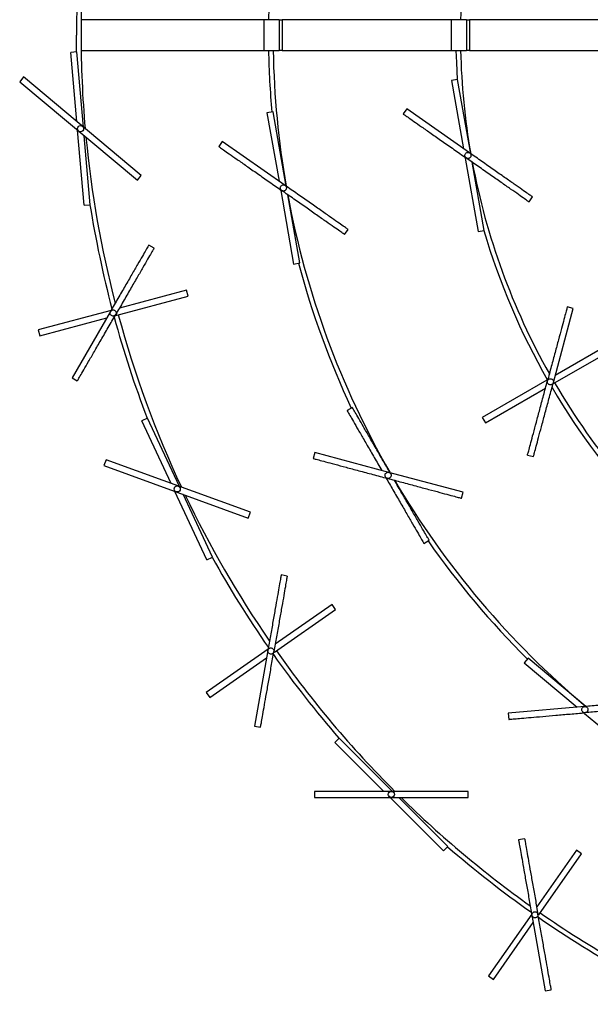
# Model space of a CAD drawing. Header units: millimetres. Extents: x 563 to 2726, y 490 to 2880.
# Tile 1 of 32: x 568 to 754, y 548 to 869. Entities that reach past the tile are written whole.
import ezdxf

# ---------------------------------------------------------------- set-up
doc = ezdxf.new("R2010")
doc.units = ezdxf.units.MM

msp = doc.modelspace()

# ---------------------------------------------------------------- linework, layer by layer
at = {"color": 7, "linetype": 'Continuous', "lineweight": 25}
for p, q in [((647.43, 868.6), (587.96, 868.6)), ((647.43, 868.6), (647.43, 858.6)), ((652.43, 868.6), (647.43, 868.6)), ((652.43, 868.6), (652.43, 858.6)), ((652.43, 868.6), (653.43, 868.6)), ((653.43, 868.6), (653.43, 858.6)), ((708.43, 868.6), (653.43, 868.6)), ((708.43, 868.6), (708.43, 858.6)), ((713.43, 868.6), (708.43, 868.6)), ((713.43, 868.6), (713.43, 858.6)), ((713.43, 868.6), (714.43, 868.6)), ((714.43, 868.6), (714.43, 858.6)), ((772.43, 868.6), (714.43, 868.6)), ((586.47, 858.08), (586.43, 863.6)), ((586.58, 858.09), (584.58, 857.92)), ((586.55, 835.42), (584.58, 857.92)), ((588.72, 833.6), (586.58, 858.09)), ((587.96, 858.6), (647.43, 858.6)), ((647.43, 858.6), (652.43, 858.6)), ((653.43, 858.6), (652.43, 858.6)), ((653.43, 858.6), (708.43, 858.6)), ((708.43, 858.6), (713.43, 858.6)), ((714.43, 858.6), (713.43, 858.6)), ((714.43, 858.6), (772.43, 858.6)), ((569.25, 849.94), (567.96, 848.4)), ((567.96, 848.4), (606.27, 816.26)), ((607.55, 817.8), (569.25, 849.94)), ((710.5, 849.15), (708.53, 848.81)), ((708.53, 848.81), (712.46, 826.56)), ((714.77, 824.94), (710.5, 849.15)), ((650.43, 838.56), (648.46, 838.21)), ((648.46, 838.21), (652.38, 815.97)), ((654.7, 814.35), (650.43, 838.56)), ((693.95, 839.52), (692.81, 837.88)), ((714.43, 825.18), (693.95, 839.52)), ((588.94, 808.11), (586.8, 832.6)), ((590.93, 808.28), (588.96, 830.78)), ((633.88, 828.93), (632.73, 827.29)), ((654.36, 814.59), (633.88, 828.93)), ((713, 823.5), (717.22, 799.57)), ((719.19, 799.91), (715.27, 822.14)), ((606.27, 816.26), (607.55, 817.8)), ((652.92, 812.9), (657.14, 788.97)), ((659.11, 789.32), (655.19, 811.56)), ((733.76, 809.2), (734.91, 810.84)), ((588.94, 808.11), (590.93, 808.28)), ((673.69, 798.61), (674.84, 800.25)), ((717.22, 799.57), (719.19, 799.91)), ((611.72, 794.17), (609.99, 795.17)), ((657.14, 788.97), (659.11, 789.32)), ((622.24, 780.45), (600.44, 774.61)), ((622.76, 778.52), (622.24, 780.45)), ((599.29, 772.23), (622.76, 778.52)), ((597.69, 773.87), (573.95, 767.51)), ((597.49, 773.52), (584.99, 751.87)), ((741.67, 750.34), (748.14, 774.49)), ((748.14, 774.49), (746.21, 775.01)), ((574.46, 765.58), (596.28, 771.43)), ((573.95, 767.51), (574.46, 765.58)), ((761.86, 763.97), (742.3, 752.68)), ((741.56, 749.94), (762.86, 762.24)), ((584.99, 751.87), (586.72, 750.87)), ((739.6, 751.12), (718.55, 738.97)), ((719.55, 737.24), (739.11, 748.53)), ((676.24, 742.25), (674.51, 741.25)), ((609.56, 738.77), (607.75, 737.92)), ((619.95, 716.49), (609.56, 738.77)), ((718.55, 738.97), (719.55, 737.24)), ((617.29, 717.45), (607.75, 737.92)), ((663.99, 727.54), (663.47, 725.61)), ((688.14, 721.07), (663.99, 727.54)), ((733.27, 726.71), (735.2, 726.2)), ((596.07, 725.18), (595.38, 723.3)), ((595.38, 723.3), (642.37, 706.2)), ((643.05, 708.08), (596.07, 725.18)), ((712.28, 714.6), (688.14, 721.07)), ((628.88, 692.61), (618.49, 714.89)), ((630.69, 693.45), (621.15, 713.92)), ((711.77, 712.67), (712.28, 714.6)), ((642.37, 706.2), (643.05, 708.08)), ((699.51, 697.95), (701.24, 698.95)), ((699.51, 697.95), (699.51, 697.95)), ((628.88, 692.61), (630.69, 693.45)), ((655.05, 687.3), (653.08, 687.65)), ((669.63, 678.01), (651.13, 665.06)), ((670.78, 676.37), (669.63, 678.01)), ((650.87, 662.43), (670.78, 676.37)), ((648.81, 663.43), (628.67, 649.33)), ((648.74, 663.03), (644.4, 638.41)), ((629.82, 647.69), (648.32, 660.65)), ((733.44, 660.58), (732.15, 659.05)), ((732.15, 659.05), (749.45, 644.53)), ((752.27, 644.78), (733.44, 660.58)), ((628.67, 649.33), (629.82, 647.69)), ((751.86, 644.75), (726.95, 642.57)), ((726.95, 642.57), (727.13, 640.57)), ((751.84, 642.53), (770.45, 626.91)), ((644.4, 638.41), (646.37, 638.06)), ((671.97, 634.5), (670.55, 633.09)), ((686.52, 617.12), (670.55, 633.09)), ((689.35, 617.12), (671.97, 634.5)), ((663.94, 617.12), (663.94, 615.12)), ((713.94, 617.12), (663.94, 617.12)), ((713.94, 615.12), (713.94, 617.12)), ((663.94, 615.12), (713.94, 615.12)), ((705.91, 597.73), (688.52, 615.12)), ((707.32, 599.15), (691.35, 615.12)), ((732.32, 601.69), (730.35, 601.35)), ((705.91, 597.73), (707.32, 599.15)), ((749.19, 597.95), (736.25, 579.46)), ((750.83, 596.81), (749.19, 597.95)), ((736.9, 576.9), (750.83, 596.81)), ((734.62, 577.13), (720.52, 557)), ((734.69, 576.73), (739.03, 552.11)), ((722.15, 555.85), (735.11, 574.35)), ((720.52, 557), (722.15, 555.85)), ((739.03, 552.11), (741, 552.45))]:
    msp.add_line(p, q, dxfattribs=at)
at = {"color": 7, "linetype": 'Continuous', "lineweight": 25, "flags": 128}
msp.add_lwpolyline([(709.98, 858.6), (710.1, 854.66), (710.39, 849.13)], dxfattribs=at)
at = {"color": 7, "linetype": 'Continuous', "lineweight": 25}
for centre in [(587.76, 833.1), (619.22, 715.69), (688.94, 616.12)]:
    msp.add_circle(centre, 1, dxfattribs=at)
for radius, start, end in [(225, 170.2546, 178.7267), (350, 175.231, 180), (348.5, 175.1644, 180), (287.5, 174.9885, 179.0035), (348.5, 180, 185.0141), (287.5, 180.9965, 185.0115), (286, 181.0017, 189.9171), (225, 181.2733, 189.8946), (348.5, 185.4811, 194.5189), (225, 190.6181, 209.3819), (286, 190.4857, 209.8686), (350, 189.096, 194.768), (226.5, 196.3369, 209.7683), (287.5, 194.9885, 205.0115), (350, 195.231, 200.904), (348.5, 195.1644, 205.0141), (226.5, 210.4822, 223.6631), (225, 210.2546, 229.8946), (286, 210.4887, 229.9171), (348.5, 205.4811, 214.5189), (287.5, 214.9885, 225.0115), (350, 209.096, 214.768), (350, 215.231, 220.904), (348.5, 215.1644, 225.0141), (348.5, 225.4811, 234.5189), (350, 229.096, 234.768), (350, 235.231, 240.904), (348.5, 235.1644, 245.0141)]:
    msp.add_arc((936.43, 863.6), radius, start, end, dxfattribs=at)
for points in [[(692.81, 837.88), (692.88, 837.83), (693.04, 837.72), (694.25, 836.87), (696.15, 835.54), (698.71, 833.74), (701.84, 831.56), (705.4, 829.06), (709.27, 826.36), (711.95, 824.48), (713.29, 823.54)], [(632.73, 827.29), (632.81, 827.23), (632.96, 827.13), (634.18, 826.27), (636.07, 824.95), (638.64, 823.15), (641.76, 820.97), (645.33, 818.47), (649.19, 815.76), (651.87, 813.89), (653.21, 812.95)], [(734.91, 810.84), (734.84, 810.89), (734.68, 811), (733.47, 811.85), (731.57, 813.18), (729.01, 814.97), (725.88, 817.16), (722.32, 819.66), (718.45, 822.36), (715.77, 824.24), (714.43, 825.18)], [(733.76, 809.2), (733.69, 809.25), (733.54, 809.36), (732.32, 810.21), (730.43, 811.54), (727.86, 813.34), (724.74, 815.52), (721.17, 818.02), (717.31, 820.72), (714.63, 822.6), (713.29, 823.54)], [(673.69, 798.61), (673.62, 798.66), (673.46, 798.77), (672.25, 799.62), (670.35, 800.95), (667.79, 802.74), (664.66, 804.93), (661.1, 807.42), (657.23, 810.13), (654.55, 812.01), (653.21, 812.95)], [(674.84, 800.25), (674.76, 800.3), (674.61, 800.41), (673.39, 801.26), (671.5, 802.58), (668.93, 804.38), (665.81, 806.57), (662.25, 809.06), (658.38, 811.77), (655.7, 813.65), (654.36, 814.59)], [(609.99, 795.17), (609.94, 795.09), (609.85, 794.93), (609.1, 793.64), (607.95, 791.64), (606.38, 788.92), (604.48, 785.62), (602.3, 781.86), (599.94, 777.77), (598.3, 774.93), (597.49, 773.52)], [(611.72, 794.17), (611.67, 794.09), (611.58, 793.93), (610.84, 792.64), (609.68, 790.64), (608.11, 787.92), (606.21, 784.62), (604.03, 780.86), (601.67, 776.77), (600.04, 773.93), (599.22, 772.52)], [(746.21, 775.01), (746.18, 774.92), (746.14, 774.74), (745.75, 773.31), (745.15, 771.07), (744.34, 768.05), (743.36, 764.37), (742.23, 760.16), (741.01, 755.6), (740.16, 752.44), (739.74, 750.86)], [(586.72, 750.87), (586.76, 750.95), (586.86, 751.11), (587.6, 752.4), (588.76, 754.4), (590.32, 757.11), (592.23, 760.41), (594.4, 764.18), (596.76, 768.27), (598.4, 771.1), (599.22, 772.52)], [(733.27, 726.71), (733.29, 726.8), (733.34, 726.98), (733.72, 728.42), (734.32, 730.65), (735.13, 733.68), (736.12, 737.36), (737.25, 741.56), (738.47, 746.12), (739.31, 749.28), (739.74, 750.86)], [(735.2, 726.2), (735.22, 726.29), (735.27, 726.47), (735.66, 727.9), (736.25, 730.13), (737.07, 733.16), (738.05, 736.84), (739.18, 741.04), (740.4, 745.6), (741.25, 748.76), (741.67, 750.34)], [(663.47, 725.61), (663.56, 725.58), (663.74, 725.54), (665.18, 725.15), (667.41, 724.55), (670.43, 723.74), (674.12, 722.76), (678.32, 721.63), (682.88, 720.41), (686.04, 719.56), (687.62, 719.14)], [(687.62, 719.14), (689.2, 718.71), (692.36, 717.87), (696.92, 716.65), (701.12, 715.52), (704.8, 714.53), (707.83, 713.72), (710.06, 713.12), (711.5, 712.74), (711.68, 712.69), (711.77, 712.67)], [(653.08, 687.65), (653.06, 687.55), (653.03, 687.37), (652.77, 685.91), (652.37, 683.63), (651.83, 680.55), (651.17, 676.79), (650.41, 672.51), (649.59, 667.86), (649.02, 664.64), (648.74, 663.03)], [(655.05, 687.3), (655.03, 687.21), (655, 687.02), (654.74, 685.56), (654.34, 683.28), (653.8, 680.2), (653.14, 676.45), (652.38, 672.16), (651.56, 667.51), (650.99, 664.29), (650.71, 662.68)], [(646.37, 638.06), (646.38, 638.15), (646.42, 638.33), (646.67, 639.8), (647.07, 642.07), (647.62, 645.16), (648.28, 648.91), (649.04, 653.2), (649.86, 657.84), (650.42, 661.07), (650.71, 662.68)], [(776.76, 646.92), (776.67, 646.92), (776.49, 646.9), (775, 646.77), (772.7, 646.57), (769.58, 646.3), (765.78, 645.96), (761.45, 645.58), (756.75, 645.17), (753.49, 644.89), (751.86, 644.75)], [(727.13, 640.57), (727.22, 640.58), (727.41, 640.6), (728.89, 640.73), (731.19, 640.93), (734.31, 641.2), (738.11, 641.53), (742.44, 641.91), (747.14, 642.33), (750.4, 642.61), (752.03, 642.75)], [(776.94, 644.93), (776.85, 644.92), (776.66, 644.91), (775.18, 644.78), (772.88, 644.58), (769.76, 644.3), (765.96, 643.97), (761.63, 643.59), (756.92, 643.18), (753.66, 642.9), (752.03, 642.75)], [(730.35, 601.35), (730.36, 601.26), (730.4, 601.07), (730.65, 599.61), (731.06, 597.33), (731.6, 594.25), (732.26, 590.49), (733.02, 586.21), (733.84, 581.56), (734.41, 578.34), (734.69, 576.73)], [(732.32, 601.69), (732.33, 601.6), (732.37, 601.42), (732.62, 599.96), (733.03, 597.68), (733.57, 594.59), (734.23, 590.84), (734.99, 586.56), (735.81, 581.91), (736.38, 578.69), (736.66, 577.07)], [(741, 552.45), (740.98, 552.55), (740.95, 552.73), (740.69, 554.19), (740.29, 556.47), (739.75, 559.55), (739.09, 563.31), (738.33, 567.59), (737.51, 572.24), (736.94, 575.46), (736.66, 577.07)]]:
    msp.add_open_spline(points, degree=3, dxfattribs=at)
for points, knots in [([(713.29, 823.54), (713.19, 823.63), (712.99, 823.8), (712.85, 824.18), (712.86, 824.58), (713.02, 824.95), (713.31, 825.23), (713.68, 825.37), (714.09, 825.37), (714.32, 825.24), (714.43, 825.18)], [0, 0, 0, 0, 0.12494, 0.249888, 0.374897, 0.500019, 0.625117, 0.75011, 0.875055, 1, 1, 1, 1]), ([(714.43, 825.18), (714.53, 825.09), (714.74, 824.92), (714.81, 824.66), (714.84, 824.53)], [0, 0, 0, 0, 0.499777, 1, 1, 1, 1]), ([(714.84, 824.53), (714.85, 824.43), (714.87, 824.24), (714.79, 823.95), (714.63, 823.7), (714.4, 823.5), (714.13, 823.38), (713.84, 823.35), (713.54, 823.39), (713.37, 823.49), (713.29, 823.54)], [0, 0, 0, 0, 0.1254285, 0.250492, 0.3753306, 0.5001314, 0.6252781, 0.7500183, 0.8749968, 1, 1, 1, 1]), ([(653.21, 812.95), (653.11, 813.03), (652.92, 813.21), (652.78, 813.59), (652.78, 813.99), (652.95, 814.36), (653.24, 814.63), (653.61, 814.78), (654.01, 814.77), (654.24, 814.65), (654.36, 814.59)], [0, 0, 0, 0, 0.12494, 0.249888, 0.374897, 0.500019, 0.625117, 0.75011, 0.875055, 1, 1, 1, 1]), ([(654.77, 813.94), (654.78, 813.84), (654.8, 813.65), (654.71, 813.36), (654.56, 813.11), (654.33, 812.91), (654.06, 812.79), (653.76, 812.75), (653.47, 812.8), (653.3, 812.9), (653.21, 812.95)], [0, 0, 0, 0, 0.125428, 0.250492, 0.375331, 0.500131, 0.625278, 0.750018, 0.874997, 1, 1, 1, 1]), ([(654.36, 814.59), (654.46, 814.5), (654.66, 814.32), (654.73, 814.07), (654.77, 813.94)], [0, 0, 0, 0, 0.499777, 1, 1, 1, 1]), ([(599.22, 772.52), (599.14, 772.41), (598.98, 772.2), (598.62, 772.03), (598.22, 772), (597.84, 772.13), (597.54, 772.39), (597.36, 772.75), (597.33, 773.15), (597.43, 773.4), (597.49, 773.52)], [0, 0, 0, 0, 0.12494, 0.249888, 0.374897, 0.500019, 0.625117, 0.75011, 0.875055, 1, 1, 1, 1]), ([(597.49, 773.52), (597.56, 773.62), (597.72, 773.84), (597.97, 773.94), (598.09, 773.98)], [0, 0, 0, 0, 0.499777, 1, 1, 1, 1]), ([(598.09, 773.98), (598.19, 774), (598.38, 774.03), (598.68, 773.98), (598.94, 773.84), (599.16, 773.63), (599.3, 773.37), (599.36, 773.08), (599.34, 772.79), (599.26, 772.61), (599.22, 772.52)], [0, 0, 0, 0, 0.125428, 0.250492, 0.375331, 0.500131, 0.625278, 0.750018, 0.874997, 1, 1, 1, 1]), ([(739.74, 750.86), (739.79, 750.99), (739.88, 751.23), (740.19, 751.49), (740.57, 751.62), (740.97, 751.59), (741.33, 751.42), (741.59, 751.12), (741.73, 750.74), (741.69, 750.48), (741.67, 750.34)], [0, 0, 0, 0, 0.12494, 0.249888, 0.374897, 0.500019, 0.625117, 0.75011, 0.875055, 1, 1, 1, 1]), ([(741.2, 749.74), (741.11, 749.7), (740.94, 749.61), (740.64, 749.59), (740.35, 749.65), (740.09, 749.8), (739.88, 750.01), (739.74, 750.28), (739.69, 750.57), (739.72, 750.77), (739.74, 750.86)], [0, 0, 0, 0, 0.125428, 0.250492, 0.375331, 0.500131, 0.625278, 0.750018, 0.874997, 1, 1, 1, 1]), ([(741.67, 750.34), (741.62, 750.22), (741.53, 749.97), (741.31, 749.82), (741.2, 749.74)], [0, 0, 0, 0, 0.499777, 1, 1, 1, 1]), ([(674.51, 741.25), (674.56, 741.17), (674.65, 741.01), (675.39, 739.73), (676.55, 737.72), (678.12, 735.01), (680.02, 731.71), (682.2, 727.94), (684.16, 724.54), (685.39, 722.41), (685.8, 721.69)], [0, 0, 0, 0, 0.133244, 0.266489, 0.399733, 0.532978, 0.666222, 0.799466, 0.932711, 1, 1, 1, 1]), ([(688.54, 720.96), (687.79, 722.26), (686.22, 724.97), (683.93, 728.94), (681.75, 732.71), (679.85, 736.01), (678.28, 738.72), (677.13, 740.73), (676.38, 742.01), (676.29, 742.17), (676.24, 742.25)], [0, 0, 0, 0, 0.115611, 0.241953, 0.368294, 0.494635, 0.620976, 0.747318, 0.873659, 1, 1, 1, 1]), ([(687.62, 719.14), (687.5, 719.19), (687.25, 719.28), (686.99, 719.59), (686.86, 719.97), (686.89, 720.37), (687.06, 720.73), (687.36, 720.99), (687.74, 721.13), (688.01, 721.09), (688.14, 721.07)], [0, 0, 0, 0, 0.12494, 0.249888, 0.374897, 0.500019, 0.625117, 0.75011, 0.875055, 1, 1, 1, 1]), ([(687.22, 719.25), (687.97, 717.95), (689.53, 715.24), (691.82, 711.27), (694, 707.5), (695.91, 704.2), (697.47, 701.48), (698.63, 699.48), (699.37, 698.19), (699.46, 698.03), (699.51, 697.95)], [0, 0, 0, 0, 0.115611, 0.241953, 0.368294, 0.494635, 0.620976, 0.747318, 0.873659, 1, 1, 1, 1]), ([(688.74, 720.6), (688.78, 720.51), (688.87, 720.34), (688.89, 720.04), (688.83, 719.75), (688.68, 719.49), (688.47, 719.28), (688.2, 719.14), (687.91, 719.09), (687.72, 719.12), (687.62, 719.14)], [0, 0, 0, 0, 0.125428, 0.250492, 0.375331, 0.500131, 0.625278, 0.750018, 0.874997, 1, 1, 1, 1]), ([(688.14, 721.07), (688.26, 721.02), (688.51, 720.93), (688.66, 720.71), (688.74, 720.6)], [0, 0, 0, 0, 0.4997769, 1, 1, 1, 1]), ([(701.24, 698.95), (701.2, 699.03), (701.1, 699.19), (700.36, 700.48), (699.2, 702.48), (697.64, 705.2), (695.73, 708.5), (693.56, 712.27), (691.59, 715.67), (690.36, 717.8), (689.95, 718.51)], [0, 0, 0, 0, 0.133244, 0.266489, 0.399733, 0.532978, 0.666222, 0.799466, 0.932711, 1, 1, 1, 1]), ([(650.71, 662.68), (650.67, 662.55), (650.6, 662.3), (650.31, 662.01), (649.95, 661.85), (649.54, 661.84), (649.17, 661.99), (648.88, 662.26), (648.71, 662.63), (648.73, 662.89), (648.74, 663.03)], [0, 0, 0, 0, 0.12494, 0.249888, 0.374897, 0.500019, 0.625117, 0.75011, 0.875055, 1, 1, 1, 1]), ([(648.74, 663.03), (648.77, 663.15), (648.85, 663.41), (649.05, 663.58), (649.15, 663.67)], [0, 0, 0, 0, 0.499777, 1, 1, 1, 1]), ([(649.15, 663.67), (649.23, 663.72), (649.41, 663.82), (649.7, 663.87), (650, 663.83), (650.27, 663.71), (650.49, 663.51), (650.65, 663.26), (650.73, 662.97), (650.72, 662.78), (650.71, 662.68)], [0, 0, 0, 0, 0.125428, 0.250492, 0.375331, 0.500131, 0.625278, 0.750018, 0.874997, 1, 1, 1, 1]), ([(752.03, 642.75), (751.9, 642.76), (751.64, 642.76), (751.29, 642.96), (751.04, 643.27), (750.92, 643.66), (750.97, 644.06), (751.16, 644.41), (751.47, 644.67), (751.73, 644.72), (751.86, 644.75)], [0, 0, 0, 0, 0.12494, 0.249888, 0.374897, 0.500019, 0.625117, 0.75011, 0.875055, 1, 1, 1, 1]), ([(751.86, 644.75), (751.99, 644.74), (752.26, 644.74), (752.48, 644.59), (752.59, 644.52)], [0, 0, 0, 0, 0.499777, 1, 1, 1, 1]), ([(752.59, 644.52), (752.66, 644.45), (752.8, 644.31), (752.92, 644.03), (752.96, 643.74), (752.91, 643.44), (752.78, 643.18), (752.58, 642.96), (752.32, 642.8), (752.13, 642.77), (752.03, 642.75)], [0, 0, 0, 0, 0.125428, 0.250492, 0.375331, 0.500131, 0.625278, 0.750018, 0.874997, 1, 1, 1, 1]), ([(734.86, 577.47), (734.92, 577.55), (735.05, 577.7), (735.31, 577.85), (735.6, 577.91), (735.89, 577.89), (736.17, 577.78), (736.41, 577.6), (736.58, 577.36), (736.63, 577.17), (736.66, 577.07)], [0, 0, 0, 0, 0.125428, 0.250492, 0.375331, 0.500131, 0.625278, 0.750018, 0.874997, 1, 1, 1, 1]), ([(734.69, 576.73), (734.68, 576.86), (734.66, 577.13), (734.79, 577.36), (734.86, 577.47)], [0, 0, 0, 0, 0.499777, 1, 1, 1, 1]), ([(736.66, 577.07), (736.67, 576.94), (736.68, 576.68), (736.51, 576.31), (736.23, 576.04), (735.85, 575.89), (735.45, 575.9), (735.09, 576.06), (734.8, 576.35), (734.73, 576.6), (734.69, 576.73)], [0, 0, 0, 0, 0.12494, 0.249888, 0.374897, 0.500019, 0.625117, 0.75011, 0.875055, 1, 1, 1, 1])]:
    msp.add_open_spline(points, degree=3, knots=knots, dxfattribs=at)

doc.saveas('drawing.dxf')
